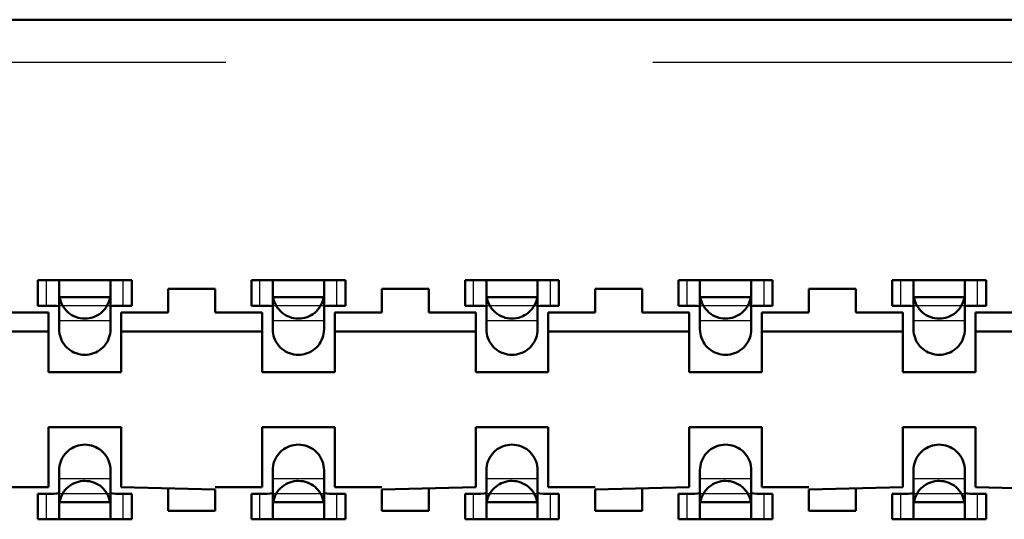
# Model space of a CAD drawing. Header units: inches. Extents: x -1.57 to 1.57, y -0.29 to 0.29.
# Tile 35 of 45: x 0.46 to 0.69, y 0.17 to 0.29. Entities that reach past the tile are written whole.
import ezdxf

# ---------------------------------------------------------------- set-up
doc = ezdxf.new("R2010")
doc.units = ezdxf.units.IN
doc.header["$MEASUREMENT"] = 0
doc.linetypes.add('Dashed', pattern=[2, 1, -1])
for name, color, linetype, lineweight in [('AM_0', 7, 'Continuous', 50), ('AM_4', 3, 'Continuous', 25), ('AM_9', 6, 'Dashed', 25)]:
    doc.layers.add(name, color=color, linetype=linetype, lineweight=lineweight)

# ---------------------------------------------------------------- blocks, each defined once
blk = doc.blocks.new('3_SEAM_50_03_5_L_10_1_A_K_TR_conn_0_in_SEAM_50_03_5_S_10_2_A_K_TR_4')
at = {"layer": 'AM_0', "ltscale": 0.006065}
for p, q in [((0.464, 0.222), (0.464, 0.228)), ((0.486, 0.228), (0.464, 0.228)), ((0.469, 0.21651), (0.469, 0.22785)), ((0.481, 0.22785), (0.481, 0.21651)), ((0.486, 0.222), (0.486, 0.228)), ((0.536, 0.228), (0.514, 0.228)), ((0.514, 0.222), (0.514, 0.228)), ((0.519, 0.21651), (0.519, 0.22785)), ((0.531, 0.22785), (0.531, 0.21651)), ((0.536, 0.222), (0.536, 0.228)), ((0.586, 0.228), (0.564, 0.228)), ((0.564, 0.222), (0.564, 0.228)), ((0.569, 0.21651), (0.569, 0.22785)), ((0.581, 0.22785), (0.581, 0.21651)), ((0.586, 0.222), (0.586, 0.228)), ((0.614, 0.222), (0.614, 0.228)), ((0.636, 0.228), (0.614, 0.228)), ((0.619, 0.21651), (0.619, 0.22785)), ((0.631, 0.22785), (0.631, 0.21651)), ((0.636, 0.222), (0.636, 0.228)), ((0.664, 0.222), (0.664, 0.228)), ((0.686, 0.228), (0.664, 0.228)), ((0.669, 0.21651), (0.669, 0.22785)), ((0.681, 0.22785), (0.681, 0.21651)), ((0.686, 0.222), (0.686, 0.228)), ((0.48092, 0.224), (0.46908, 0.224)), ((0.53092, 0.224), (0.51908, 0.224)), ((0.58092, 0.224), (0.56908, 0.224)), ((0.63092, 0.224), (0.61908, 0.224)), ((0.68092, 0.224), (0.66908, 0.224)), ((0.464, 0.222), (0.46772, 0.222)), ((0.48228, 0.222), (0.486, 0.222)), ((0.514, 0.222), (0.51772, 0.222)), ((0.53228, 0.222), (0.536, 0.222)), ((0.564, 0.222), (0.56772, 0.222)), ((0.58228, 0.222), (0.586, 0.222)), ((0.614, 0.222), (0.61772, 0.222)), ((0.63228, 0.222), (0.636, 0.222)), ((0.664, 0.222), (0.66772, 0.222)), ((0.68228, 0.222), (0.686, 0.222)), ((0.469, 0.17215), (0.469, 0.18349)), ((0.481, 0.18349), (0.481, 0.17215)), ((0.519, 0.17215), (0.519, 0.18349)), ((0.531, 0.18349), (0.531, 0.17215)), ((0.569, 0.17215), (0.569, 0.18349)), ((0.581, 0.18349), (0.581, 0.17215)), ((0.619, 0.17215), (0.619, 0.18349)), ((0.631, 0.18349), (0.631, 0.17215)), ((0.669, 0.17215), (0.669, 0.18349)), ((0.681, 0.18349), (0.681, 0.17215)), ((0.46772, 0.178), (0.464, 0.178)), ((0.464, 0.172), (0.464, 0.178)), ((0.486, 0.178), (0.48228, 0.178)), ((0.486, 0.172), (0.486, 0.178)), ((0.51772, 0.178), (0.514, 0.178)), ((0.514, 0.172), (0.514, 0.178)), ((0.536, 0.178), (0.53228, 0.178)), ((0.536, 0.172), (0.536, 0.178)), ((0.56772, 0.178), (0.564, 0.178)), ((0.564, 0.172), (0.564, 0.178)), ((0.586, 0.178), (0.58228, 0.178)), ((0.586, 0.172), (0.586, 0.178)), ((0.61772, 0.178), (0.614, 0.178)), ((0.614, 0.172), (0.614, 0.178)), ((0.636, 0.178), (0.63228, 0.178)), ((0.636, 0.172), (0.636, 0.178)), ((0.66772, 0.178), (0.664, 0.178)), ((0.664, 0.172), (0.664, 0.178)), ((0.686, 0.178), (0.68228, 0.178)), ((0.686, 0.172), (0.686, 0.178)), ((0.48092, 0.176), (0.46908, 0.176)), ((0.53092, 0.176), (0.51908, 0.176)), ((0.58092, 0.176), (0.56908, 0.176)), ((0.63092, 0.176), (0.61908, 0.176)), ((0.68092, 0.176), (0.66908, 0.176)), ((0.464, 0.172), (0.486, 0.172)), ((0.514, 0.172), (0.536, 0.172)), ((0.564, 0.172), (0.586, 0.172)), ((0.614, 0.172), (0.636, 0.172)), ((0.664, 0.172), (0.686, 0.172))]:
    blk.add_line(p, q, dxfattribs=at)
for points in [[(0.469, 0.22785), (0.46883, 0.22795), (0.46835, 0.22799), (0.46789, 0.228)], [(0.48211, 0.228), (0.48145, 0.22798), (0.48107, 0.22792), (0.481, 0.22785)], [(0.519, 0.22785), (0.51883, 0.22795), (0.51835, 0.22799), (0.51789, 0.228)], [(0.53211, 0.228), (0.53145, 0.22798), (0.53107, 0.22792), (0.531, 0.22785)], [(0.569, 0.22785), (0.56883, 0.22795), (0.56835, 0.22799), (0.56789, 0.228)], [(0.58211, 0.228), (0.58145, 0.22798), (0.58107, 0.22792), (0.581, 0.22785)], [(0.619, 0.22785), (0.61883, 0.22795), (0.61835, 0.22799), (0.61789, 0.228)], [(0.63211, 0.228), (0.63145, 0.22798), (0.63107, 0.22792), (0.631, 0.22785)], [(0.669, 0.22785), (0.66883, 0.22795), (0.66835, 0.22799), (0.66789, 0.228)], [(0.68211, 0.228), (0.68145, 0.22798), (0.68107, 0.22792), (0.681, 0.22785)], [(0.46908, 0.224), (0.46919, 0.22349), (0.46935, 0.22299), (0.46954, 0.2225), (0.46978, 0.22204), (0.47006, 0.22159), (0.47038, 0.22118), (0.47073, 0.22079), (0.47111, 0.22043), (0.47152, 0.22011), (0.47196, 0.21983), (0.47243, 0.21958), (0.47291, 0.21938), (0.47341, 0.21922), (0.47392, 0.2191), (0.47443, 0.21903), (0.47496, 0.219), (0.47548, 0.21902), (0.476, 0.21908), (0.47651, 0.21919), (0.47701, 0.21935), (0.4775, 0.21954), (0.47796, 0.21978), (0.47841, 0.22006), (0.47882, 0.22038), (0.47921, 0.22073), (0.47957, 0.22111), (0.47989, 0.22152), (0.48017, 0.22196), (0.48042, 0.22243), (0.48062, 0.22291), (0.48078, 0.22341), (0.4809, 0.22392), (0.48092, 0.224)], [(0.51908, 0.224), (0.51919, 0.22349), (0.51935, 0.22299), (0.51954, 0.2225), (0.51978, 0.22204), (0.52006, 0.22159), (0.52038, 0.22118), (0.52073, 0.22079), (0.52111, 0.22043), (0.52152, 0.22011), (0.52196, 0.21983), (0.52243, 0.21958), (0.52291, 0.21938), (0.52341, 0.21922), (0.52392, 0.2191), (0.52443, 0.21903), (0.52496, 0.219), (0.52548, 0.21902), (0.526, 0.21908), (0.52651, 0.21919), (0.52701, 0.21935), (0.5275, 0.21954), (0.52796, 0.21978), (0.52841, 0.22006), (0.52882, 0.22038), (0.52921, 0.22073), (0.52957, 0.22111), (0.52989, 0.22152), (0.53017, 0.22196), (0.53042, 0.22243), (0.53062, 0.22291), (0.53078, 0.22341), (0.5309, 0.22392), (0.53092, 0.224)], [(0.56908, 0.224), (0.56919, 0.22349), (0.56935, 0.22299), (0.56954, 0.2225), (0.56978, 0.22204), (0.57006, 0.22159), (0.57038, 0.22118), (0.57073, 0.22079), (0.57111, 0.22043), (0.57152, 0.22011), (0.57196, 0.21983), (0.57243, 0.21958), (0.57291, 0.21938), (0.57341, 0.21922), (0.57392, 0.2191), (0.57443, 0.21903), (0.57496, 0.219), (0.57548, 0.21902), (0.576, 0.21908), (0.57651, 0.21919), (0.57701, 0.21935), (0.5775, 0.21954), (0.57796, 0.21978), (0.57841, 0.22006), (0.57882, 0.22038), (0.57921, 0.22073), (0.57957, 0.22111), (0.57989, 0.22152), (0.58017, 0.22196), (0.58042, 0.22243), (0.58062, 0.22291), (0.58078, 0.22341), (0.5809, 0.22392), (0.58092, 0.224)], [(0.61908, 0.224), (0.61919, 0.22349), (0.61935, 0.22299), (0.61954, 0.2225), (0.61978, 0.22204), (0.62006, 0.22159), (0.62038, 0.22118), (0.62073, 0.22079), (0.62111, 0.22043), (0.62152, 0.22011), (0.62196, 0.21983), (0.62243, 0.21958), (0.62291, 0.21938), (0.62341, 0.21922), (0.62392, 0.2191), (0.62443, 0.21903), (0.62496, 0.219), (0.62548, 0.21902), (0.626, 0.21908), (0.62651, 0.21919), (0.62701, 0.21935), (0.6275, 0.21954), (0.62796, 0.21978), (0.62841, 0.22006), (0.62882, 0.22038), (0.62921, 0.22073), (0.62957, 0.22111), (0.62989, 0.22152), (0.63017, 0.22196), (0.63042, 0.22243), (0.63062, 0.22291), (0.63078, 0.22341), (0.6309, 0.22392), (0.63092, 0.224)], [(0.66908, 0.224), (0.66919, 0.22349), (0.66935, 0.22299), (0.66954, 0.2225), (0.66978, 0.22204), (0.67006, 0.22159), (0.67038, 0.22118), (0.67073, 0.22079), (0.67111, 0.22043), (0.67152, 0.22011), (0.67196, 0.21983), (0.67243, 0.21958), (0.67291, 0.21938), (0.67341, 0.21922), (0.67392, 0.2191), (0.67443, 0.21903), (0.67496, 0.219), (0.67548, 0.21902), (0.676, 0.21908), (0.67651, 0.21919), (0.67701, 0.21935), (0.6775, 0.21954), (0.67796, 0.21978), (0.67841, 0.22006), (0.67882, 0.22038), (0.67921, 0.22073), (0.67957, 0.22111), (0.67989, 0.22152), (0.68017, 0.22196), (0.68042, 0.22243), (0.68062, 0.22291), (0.68078, 0.22341), (0.6809, 0.22392), (0.68092, 0.224)], [(0.469, 0.22175), (0.46884, 0.22191), (0.46837, 0.22198), (0.46772, 0.222)], [(0.48228, 0.222), (0.48157, 0.22198), (0.48113, 0.22189), (0.481, 0.22175)], [(0.519, 0.22175), (0.51884, 0.22191), (0.51837, 0.22198), (0.51772, 0.222)], [(0.53228, 0.222), (0.53157, 0.22198), (0.53113, 0.22189), (0.531, 0.22175)], [(0.569, 0.22175), (0.56884, 0.22191), (0.56837, 0.22198), (0.56772, 0.222)], [(0.58228, 0.222), (0.58157, 0.22198), (0.58113, 0.22189), (0.581, 0.22175)], [(0.619, 0.22175), (0.61884, 0.22191), (0.61837, 0.22198), (0.61772, 0.222)], [(0.63228, 0.222), (0.63157, 0.22198), (0.63113, 0.22189), (0.631, 0.22175)], [(0.669, 0.22175), (0.66884, 0.22191), (0.66837, 0.22198), (0.66772, 0.222)], [(0.68228, 0.222), (0.68157, 0.22198), (0.68113, 0.22189), (0.681, 0.22175)], [(0.481, 0.21651), (0.48098, 0.21599), (0.48091, 0.21547), (0.4808, 0.21496), (0.48064, 0.21446), (0.48044, 0.21398), (0.4802, 0.21351), (0.47991, 0.21307), (0.4796, 0.21266), (0.47924, 0.21227), (0.47886, 0.21192), (0.47844, 0.2116), (0.478, 0.21132), (0.47754, 0.21108), (0.47705, 0.21088), (0.47655, 0.21072), (0.47604, 0.21061), (0.47552, 0.21054), (0.475, 0.21051), (0.47448, 0.21054), (0.47396, 0.21061), (0.47345, 0.21072), (0.47295, 0.21088), (0.47246, 0.21108), (0.472, 0.21132), (0.47156, 0.2116), (0.47114, 0.21192), (0.47076, 0.21227), (0.4704, 0.21266), (0.47009, 0.21307), (0.4698, 0.21351), (0.46956, 0.21398), (0.46936, 0.21446), (0.4692, 0.21496), (0.46909, 0.21547), (0.46902, 0.21599), (0.469, 0.21651)], [(0.531, 0.21651), (0.53098, 0.21599), (0.53091, 0.21547), (0.5308, 0.21496), (0.53064, 0.21446), (0.53044, 0.21398), (0.5302, 0.21351), (0.52991, 0.21307), (0.5296, 0.21266), (0.52924, 0.21227), (0.52886, 0.21192), (0.52844, 0.2116), (0.528, 0.21132), (0.52754, 0.21108), (0.52705, 0.21088), (0.52655, 0.21072), (0.52604, 0.21061), (0.52552, 0.21054), (0.525, 0.21051), (0.52448, 0.21054), (0.52396, 0.21061), (0.52345, 0.21072), (0.52295, 0.21088), (0.52246, 0.21108), (0.522, 0.21132), (0.52156, 0.2116), (0.52114, 0.21192), (0.52076, 0.21227), (0.5204, 0.21266), (0.52009, 0.21307), (0.5198, 0.21351), (0.51956, 0.21398), (0.51936, 0.21446), (0.5192, 0.21496), (0.51909, 0.21547), (0.51902, 0.21599), (0.519, 0.21651)], [(0.581, 0.21651), (0.58098, 0.21599), (0.58091, 0.21547), (0.5808, 0.21496), (0.58064, 0.21446), (0.58044, 0.21398), (0.5802, 0.21351), (0.57991, 0.21307), (0.5796, 0.21266), (0.57924, 0.21227), (0.57886, 0.21192), (0.57844, 0.2116), (0.578, 0.21132), (0.57754, 0.21108), (0.57705, 0.21088), (0.57655, 0.21072), (0.57604, 0.21061), (0.57552, 0.21054), (0.575, 0.21051), (0.57448, 0.21054), (0.57396, 0.21061), (0.57345, 0.21072), (0.57295, 0.21088), (0.57246, 0.21108), (0.572, 0.21132), (0.57156, 0.2116), (0.57114, 0.21192), (0.57076, 0.21227), (0.5704, 0.21266), (0.57009, 0.21307), (0.5698, 0.21351), (0.56956, 0.21398), (0.56936, 0.21446), (0.5692, 0.21496), (0.56909, 0.21547), (0.56902, 0.21599), (0.569, 0.21651)], [(0.631, 0.21651), (0.63098, 0.21599), (0.63091, 0.21547), (0.6308, 0.21496), (0.63064, 0.21446), (0.63044, 0.21398), (0.6302, 0.21351), (0.62991, 0.21307), (0.6296, 0.21266), (0.62924, 0.21227), (0.62886, 0.21192), (0.62844, 0.2116), (0.628, 0.21132), (0.62754, 0.21108), (0.62705, 0.21088), (0.62655, 0.21072), (0.62604, 0.21061), (0.62552, 0.21054), (0.625, 0.21051), (0.62448, 0.21054), (0.62396, 0.21061), (0.62345, 0.21072), (0.62295, 0.21088), (0.62246, 0.21108), (0.622, 0.21132), (0.62156, 0.2116), (0.62114, 0.21192), (0.62076, 0.21227), (0.6204, 0.21266), (0.62009, 0.21307), (0.6198, 0.21351), (0.61956, 0.21398), (0.61936, 0.21446), (0.6192, 0.21496), (0.61909, 0.21547), (0.61902, 0.21599), (0.619, 0.21651)], [(0.681, 0.21651), (0.68098, 0.21599), (0.68091, 0.21547), (0.6808, 0.21496), (0.68064, 0.21446), (0.68044, 0.21398), (0.6802, 0.21351), (0.67991, 0.21307), (0.6796, 0.21266), (0.67924, 0.21227), (0.67886, 0.21192), (0.67844, 0.2116), (0.678, 0.21132), (0.67754, 0.21108), (0.67705, 0.21088), (0.67655, 0.21072), (0.67604, 0.21061), (0.67552, 0.21054), (0.675, 0.21051), (0.67448, 0.21054), (0.67396, 0.21061), (0.67345, 0.21072), (0.67295, 0.21088), (0.67246, 0.21108), (0.672, 0.21132), (0.67156, 0.2116), (0.67114, 0.21192), (0.67076, 0.21227), (0.6704, 0.21266), (0.67009, 0.21307), (0.6698, 0.21351), (0.66956, 0.21398), (0.66936, 0.21446), (0.6692, 0.21496), (0.66909, 0.21547), (0.66902, 0.21599), (0.669, 0.21651)], [(0.469, 0.18349), (0.46902, 0.18401), (0.46909, 0.18453), (0.4692, 0.18504), (0.46936, 0.18554), (0.46956, 0.18602), (0.4698, 0.18649), (0.47009, 0.18693), (0.4704, 0.18734), (0.47076, 0.18773), (0.47114, 0.18808), (0.47156, 0.1884), (0.472, 0.18868), (0.47246, 0.18892), (0.47295, 0.18912), (0.47345, 0.18928), (0.47396, 0.18939), (0.47448, 0.18946), (0.475, 0.18949), (0.47552, 0.18946), (0.47604, 0.18939), (0.47655, 0.18928), (0.47705, 0.18912), (0.47754, 0.18892), (0.478, 0.18868), (0.47844, 0.1884), (0.47886, 0.18808), (0.47924, 0.18773), (0.4796, 0.18734), (0.47991, 0.18693), (0.4802, 0.18649), (0.48044, 0.18602), (0.48064, 0.18554), (0.4808, 0.18504), (0.48091, 0.18453), (0.48098, 0.18401), (0.481, 0.18349)], [(0.519, 0.18349), (0.51902, 0.18401), (0.51909, 0.18453), (0.5192, 0.18504), (0.51936, 0.18554), (0.51956, 0.18602), (0.5198, 0.18649), (0.52009, 0.18693), (0.5204, 0.18734), (0.52076, 0.18773), (0.52114, 0.18808), (0.52156, 0.1884), (0.522, 0.18868), (0.52246, 0.18892), (0.52295, 0.18912), (0.52345, 0.18928), (0.52396, 0.18939), (0.52448, 0.18946), (0.525, 0.18949), (0.52552, 0.18946), (0.52604, 0.18939), (0.52655, 0.18928), (0.52705, 0.18912), (0.52754, 0.18892), (0.528, 0.18868), (0.52844, 0.1884), (0.52886, 0.18808), (0.52924, 0.18773), (0.5296, 0.18734), (0.52991, 0.18693), (0.5302, 0.18649), (0.53044, 0.18602), (0.53064, 0.18554), (0.5308, 0.18504), (0.53091, 0.18453), (0.53098, 0.18401), (0.531, 0.18349)], [(0.569, 0.18349), (0.56902, 0.18401), (0.56909, 0.18453), (0.5692, 0.18504), (0.56936, 0.18554), (0.56956, 0.18602), (0.5698, 0.18649), (0.57009, 0.18693), (0.5704, 0.18734), (0.57076, 0.18773), (0.57114, 0.18808), (0.57156, 0.1884), (0.572, 0.18868), (0.57246, 0.18892), (0.57295, 0.18912), (0.57345, 0.18928), (0.57396, 0.18939), (0.57448, 0.18946), (0.575, 0.18949), (0.57552, 0.18946), (0.57604, 0.18939), (0.57655, 0.18928), (0.57705, 0.18912), (0.57754, 0.18892), (0.578, 0.18868), (0.57844, 0.1884), (0.57886, 0.18808), (0.57924, 0.18773), (0.5796, 0.18734), (0.57991, 0.18693), (0.5802, 0.18649), (0.58044, 0.18602), (0.58064, 0.18554), (0.5808, 0.18504), (0.58091, 0.18453), (0.58098, 0.18401), (0.581, 0.18349)], [(0.619, 0.18349), (0.61902, 0.18401), (0.61909, 0.18453), (0.6192, 0.18504), (0.61936, 0.18554), (0.61956, 0.18602), (0.6198, 0.18649), (0.62009, 0.18693), (0.6204, 0.18734), (0.62076, 0.18773), (0.62114, 0.18808), (0.62156, 0.1884), (0.622, 0.18868), (0.62246, 0.18892), (0.62295, 0.18912), (0.62345, 0.18928), (0.62396, 0.18939), (0.62448, 0.18946), (0.625, 0.18949), (0.62552, 0.18946), (0.62604, 0.18939), (0.62655, 0.18928), (0.62705, 0.18912), (0.62754, 0.18892), (0.628, 0.18868), (0.62844, 0.1884), (0.62886, 0.18808), (0.62924, 0.18773), (0.6296, 0.18734), (0.62991, 0.18693), (0.6302, 0.18649), (0.63044, 0.18602), (0.63064, 0.18554), (0.6308, 0.18504), (0.63091, 0.18453), (0.63098, 0.18401), (0.631, 0.18349)], [(0.669, 0.18349), (0.66902, 0.18401), (0.66909, 0.18453), (0.6692, 0.18504), (0.66936, 0.18554), (0.66956, 0.18602), (0.6698, 0.18649), (0.67009, 0.18693), (0.6704, 0.18734), (0.67076, 0.18773), (0.67114, 0.18808), (0.67156, 0.1884), (0.672, 0.18868), (0.67246, 0.18892), (0.67295, 0.18912), (0.67345, 0.18928), (0.67396, 0.18939), (0.67448, 0.18946), (0.675, 0.18949), (0.67552, 0.18946), (0.67604, 0.18939), (0.67655, 0.18928), (0.67705, 0.18912), (0.67754, 0.18892), (0.678, 0.18868), (0.67844, 0.1884), (0.67886, 0.18808), (0.67924, 0.18773), (0.6796, 0.18734), (0.67991, 0.18693), (0.6802, 0.18649), (0.68044, 0.18602), (0.68064, 0.18554), (0.6808, 0.18504), (0.68091, 0.18453), (0.68098, 0.18401), (0.681, 0.18349)], [(0.48092, 0.176), (0.48081, 0.17651), (0.48065, 0.17701), (0.48046, 0.1775), (0.48022, 0.17796), (0.47994, 0.17841), (0.47962, 0.17882), (0.47927, 0.17921), (0.47889, 0.17957), (0.47848, 0.17989), (0.47804, 0.18017), (0.47757, 0.18042), (0.47709, 0.18062), (0.47659, 0.18078), (0.47608, 0.1809), (0.47557, 0.18097), (0.47504, 0.181), (0.47452, 0.18098), (0.474, 0.18092), (0.47349, 0.18081), (0.47299, 0.18065), (0.4725, 0.18046), (0.47204, 0.18022), (0.47159, 0.17994), (0.47118, 0.17962), (0.47079, 0.17927), (0.47043, 0.17889), (0.47011, 0.17848), (0.46983, 0.17804), (0.46958, 0.17757), (0.46938, 0.17709), (0.46922, 0.17659), (0.4691, 0.17608), (0.46908, 0.176)], [(0.53092, 0.176), (0.53081, 0.17651), (0.53065, 0.17701), (0.53046, 0.1775), (0.53022, 0.17796), (0.52994, 0.17841), (0.52962, 0.17882), (0.52927, 0.17921), (0.52889, 0.17957), (0.52848, 0.17989), (0.52804, 0.18017), (0.52757, 0.18042), (0.52709, 0.18062), (0.52659, 0.18078), (0.52608, 0.1809), (0.52557, 0.18097), (0.52504, 0.181), (0.52452, 0.18098), (0.524, 0.18092), (0.52349, 0.18081), (0.52299, 0.18065), (0.5225, 0.18046), (0.52204, 0.18022), (0.52159, 0.17994), (0.52118, 0.17962), (0.52079, 0.17927), (0.52043, 0.17889), (0.52011, 0.17848), (0.51983, 0.17804), (0.51958, 0.17757), (0.51938, 0.17709), (0.51922, 0.17659), (0.5191, 0.17608), (0.51908, 0.176)], [(0.58092, 0.176), (0.58081, 0.17651), (0.58065, 0.17701), (0.58046, 0.1775), (0.58022, 0.17796), (0.57994, 0.17841), (0.57962, 0.17882), (0.57927, 0.17921), (0.57889, 0.17957), (0.57848, 0.17989), (0.57804, 0.18017), (0.57757, 0.18042), (0.57709, 0.18062), (0.57659, 0.18078), (0.57608, 0.1809), (0.57557, 0.18097), (0.57504, 0.181), (0.57452, 0.18098), (0.574, 0.18092), (0.57349, 0.18081), (0.57299, 0.18065), (0.5725, 0.18046), (0.57204, 0.18022), (0.57159, 0.17994), (0.57118, 0.17962), (0.57079, 0.17927), (0.57043, 0.17889), (0.57011, 0.17848), (0.56983, 0.17804), (0.56958, 0.17757), (0.56938, 0.17709), (0.56922, 0.17659), (0.5691, 0.17608), (0.56908, 0.176)], [(0.63092, 0.176), (0.63081, 0.17651), (0.63065, 0.17701), (0.63046, 0.1775), (0.63022, 0.17796), (0.62994, 0.17841), (0.62962, 0.17882), (0.62927, 0.17921), (0.62889, 0.17957), (0.62848, 0.17989), (0.62804, 0.18017), (0.62757, 0.18042), (0.62709, 0.18062), (0.62659, 0.18078), (0.62608, 0.1809), (0.62557, 0.18097), (0.62504, 0.181), (0.62452, 0.18098), (0.624, 0.18092), (0.62349, 0.18081), (0.62299, 0.18065), (0.6225, 0.18046), (0.62204, 0.18022), (0.62159, 0.17994), (0.62118, 0.17962), (0.62079, 0.17927), (0.62043, 0.17889), (0.62011, 0.17848), (0.61983, 0.17804), (0.61958, 0.17757), (0.61938, 0.17709), (0.61922, 0.17659), (0.6191, 0.17608), (0.61908, 0.176)], [(0.68092, 0.176), (0.68081, 0.17651), (0.68065, 0.17701), (0.68046, 0.1775), (0.68022, 0.17796), (0.67994, 0.17841), (0.67962, 0.17882), (0.67927, 0.17921), (0.67889, 0.17957), (0.67848, 0.17989), (0.67804, 0.18017), (0.67757, 0.18042), (0.67709, 0.18062), (0.67659, 0.18078), (0.67608, 0.1809), (0.67557, 0.18097), (0.67504, 0.181), (0.67452, 0.18098), (0.674, 0.18092), (0.67349, 0.18081), (0.67299, 0.18065), (0.6725, 0.18046), (0.67204, 0.18022), (0.67159, 0.17994), (0.67118, 0.17962), (0.67079, 0.17927), (0.67043, 0.17889), (0.67011, 0.17848), (0.66983, 0.17804), (0.66958, 0.17757), (0.66938, 0.17709), (0.66922, 0.17659), (0.6691, 0.17608), (0.66908, 0.176)], [(0.46772, 0.178), (0.46843, 0.17802), (0.46887, 0.17811), (0.469, 0.17825)], [(0.481, 0.17825), (0.48116, 0.17809), (0.48163, 0.17802), (0.48228, 0.178)], [(0.51772, 0.178), (0.51843, 0.17802), (0.51887, 0.17811), (0.519, 0.17825)], [(0.531, 0.17825), (0.53116, 0.17809), (0.53163, 0.17802), (0.53228, 0.178)], [(0.56772, 0.178), (0.56843, 0.17802), (0.56887, 0.17811), (0.569, 0.17825)], [(0.581, 0.17825), (0.58116, 0.17809), (0.58163, 0.17802), (0.58228, 0.178)], [(0.61772, 0.178), (0.61843, 0.17802), (0.61887, 0.17811), (0.619, 0.17825)], [(0.631, 0.17825), (0.63116, 0.17809), (0.63163, 0.17802), (0.63228, 0.178)], [(0.66772, 0.178), (0.66843, 0.17802), (0.66887, 0.17811), (0.669, 0.17825)], [(0.681, 0.17825), (0.68116, 0.17809), (0.68163, 0.17802), (0.68228, 0.178)], [(0.46789, 0.172), (0.46855, 0.17202), (0.46893, 0.17208), (0.469, 0.17215)], [(0.481, 0.17215), (0.48117, 0.17205), (0.48165, 0.17201), (0.48211, 0.172)], [(0.51789, 0.172), (0.51855, 0.17202), (0.51893, 0.17208), (0.519, 0.17215)], [(0.531, 0.17215), (0.53117, 0.17205), (0.53165, 0.17201), (0.53211, 0.172)], [(0.56789, 0.172), (0.56855, 0.17202), (0.56893, 0.17208), (0.569, 0.17215)], [(0.581, 0.17215), (0.58117, 0.17205), (0.58165, 0.17201), (0.58211, 0.172)], [(0.61789, 0.172), (0.61855, 0.17202), (0.61893, 0.17208), (0.619, 0.17215)], [(0.631, 0.17215), (0.63117, 0.17205), (0.63165, 0.17201), (0.63211, 0.172)], [(0.66789, 0.172), (0.66855, 0.17202), (0.66893, 0.17208), (0.669, 0.17215)], [(0.681, 0.17215), (0.68117, 0.17205), (0.68165, 0.17201), (0.68211, 0.172)]]:
    blk.add_lwpolyline(points, dxfattribs=at)
at = {"layer": 'AM_4', "ltscale": 0.006065}
for p, q in [((0.466, 0.222), (0.466, 0.228)), ((0.484, 0.222), (0.484, 0.228)), ((0.516, 0.222), (0.516, 0.228)), ((0.534, 0.222), (0.534, 0.228)), ((0.566, 0.222), (0.566, 0.228)), ((0.584, 0.222), (0.584, 0.228)), ((0.616, 0.222), (0.616, 0.228)), ((0.634, 0.222), (0.634, 0.228)), ((0.666, 0.222), (0.666, 0.228)), ((0.684, 0.222), (0.684, 0.228)), ((0.466, 0.172), (0.466, 0.178)), ((0.484, 0.172), (0.484, 0.178)), ((0.516, 0.172), (0.516, 0.178)), ((0.534, 0.172), (0.534, 0.178)), ((0.566, 0.172), (0.566, 0.178)), ((0.584, 0.172), (0.584, 0.178)), ((0.616, 0.172), (0.616, 0.178)), ((0.634, 0.172), (0.634, 0.178)), ((0.666, 0.172), (0.666, 0.178)), ((0.684, 0.172), (0.684, 0.178))]:
    blk.add_line(p, q, dxfattribs=at)
at = {"layer": 'AM_9', "ltscale": 0.006065}
for p, q in [((1.308, 0.279), (-1.308, 0.279)), ((0.48228, 0.222), (0.46772, 0.222)), ((0.53228, 0.222), (0.51772, 0.222)), ((0.58228, 0.222), (0.56772, 0.222)), ((0.63228, 0.222), (0.61772, 0.222)), ((0.68228, 0.222), (0.66772, 0.222)), ((0.481, 0.21849), (0.469, 0.21849)), ((0.531, 0.21849), (0.519, 0.21849)), ((0.581, 0.21849), (0.569, 0.21849)), ((0.631, 0.21849), (0.619, 0.21849)), ((0.681, 0.21849), (0.669, 0.21849)), ((0.481, 0.18151), (0.469, 0.18151)), ((0.531, 0.18151), (0.519, 0.18151)), ((0.581, 0.18151), (0.569, 0.18151)), ((0.631, 0.18151), (0.619, 0.18151)), ((0.681, 0.18151), (0.669, 0.18151)), ((0.48228, 0.178), (0.46772, 0.178)), ((0.53228, 0.178), (0.51772, 0.178)), ((0.58228, 0.178), (0.56772, 0.178)), ((0.63228, 0.178), (0.61772, 0.178)), ((0.68228, 0.178), (0.66772, 0.178))]:
    blk.add_line(p, q, dxfattribs=at)
blk = doc.blocks.new('4_SEAM_50_03_5_L_10_1_A_K_TR_body_0_in_SEAM_50_03_5_S_10_2_A_K_TR_4')
at = {"layer": 'AM_0', "ltscale": 0.006206}
for p, q in [((1.318, 0.289), (-1.318, 0.289)), ((0.5055, 0.226), (0.4945, 0.226)), ((0.4945, 0.226), (0.4945, 0.22045)), ((0.5055, 0.22045), (0.5055, 0.226)), ((0.5555, 0.226), (0.5445, 0.226)), ((0.5445, 0.226), (0.5445, 0.22045)), ((0.5555, 0.22045), (0.5555, 0.226)), ((0.6055, 0.226), (0.5945, 0.226)), ((0.5945, 0.226), (0.5945, 0.22045)), ((0.6055, 0.22045), (0.6055, 0.226)), ((0.6555, 0.226), (0.6445, 0.226)), ((0.6445, 0.226), (0.6445, 0.22045)), ((0.6555, 0.22045), (0.6555, 0.226)), ((0.4665, 0.22045), (0.4555, 0.22045)), ((0.4665, 0.20645), (0.4665, 0.22045)), ((0.4835, 0.22045), (0.4835, 0.20645)), ((0.4945, 0.22045), (0.4835, 0.22045)), ((0.5165, 0.22045), (0.5055, 0.22045)), ((0.5165, 0.20645), (0.5165, 0.22045)), ((0.5335, 0.22045), (0.5335, 0.20645)), ((0.5445, 0.22045), (0.5335, 0.22045)), ((0.5665, 0.22045), (0.5555, 0.22045)), ((0.5665, 0.20645), (0.5665, 0.22045)), ((0.5945, 0.22045), (0.5835, 0.22045)), ((0.5835, 0.22045), (0.5835, 0.20645)), ((0.6165, 0.22045), (0.6055, 0.22045)), ((0.6165, 0.20645), (0.6165, 0.22045)), ((0.6445, 0.22045), (0.6335, 0.22045)), ((0.6335, 0.22045), (0.6335, 0.20645)), ((0.6665, 0.22045), (0.6555, 0.22045)), ((0.6665, 0.20645), (0.6665, 0.22045)), ((0.6835, 0.22045), (0.6835, 0.20645)), ((0.6945, 0.22045), (0.6835, 0.22045)), ((0.4665, 0.216), (0.4335, 0.216)), ((0.5165, 0.216), (0.4835, 0.216)), ((0.5665, 0.216), (0.5335, 0.216)), ((0.6165, 0.216), (0.5835, 0.216)), ((0.6665, 0.216), (0.6335, 0.216)), ((0.7165, 0.216), (0.6835, 0.216)), ((0.4835, 0.20645), (0.4665, 0.20645)), ((0.5335, 0.20645), (0.5165, 0.20645)), ((0.5835, 0.20645), (0.5665, 0.20645)), ((0.6335, 0.20645), (0.6165, 0.20645)), ((0.6835, 0.20645), (0.6665, 0.20645)), ((0.4665, 0.19355), (0.4665, 0.17955)), ((0.4835, 0.19355), (0.4665, 0.19355)), ((0.4835, 0.17955), (0.4835, 0.19355)), ((0.5165, 0.19355), (0.5165, 0.17955)), ((0.5335, 0.19355), (0.5165, 0.19355)), ((0.5335, 0.17955), (0.5335, 0.19355)), ((0.5665, 0.19355), (0.5665, 0.17955)), ((0.5835, 0.19355), (0.5665, 0.19355)), ((0.5835, 0.17955), (0.5835, 0.19355)), ((0.6165, 0.19355), (0.6165, 0.17955)), ((0.6335, 0.19355), (0.6165, 0.19355)), ((0.6335, 0.17955), (0.6335, 0.19355)), ((0.6665, 0.19355), (0.6665, 0.17955)), ((0.6835, 0.19355), (0.6665, 0.19355)), ((0.6835, 0.17955), (0.6835, 0.19355)), ((0.4665, 0.17955), (0.4555, 0.17955)), ((0.5055, 0.179), (0.4835, 0.17955)), ((0.4945, 0.174), (0.4945, 0.179)), ((0.5165, 0.17955), (0.5055, 0.17955)), ((0.5055, 0.179), (0.5055, 0.174)), ((0.5445, 0.17955), (0.5335, 0.17955)), ((0.5665, 0.17955), (0.5445, 0.179)), ((0.5445, 0.174), (0.5445, 0.179)), ((0.5555, 0.179), (0.5555, 0.174)), ((0.5945, 0.17955), (0.5835, 0.17955)), ((0.6165, 0.17955), (0.5945, 0.179)), ((0.5945, 0.174), (0.5945, 0.179)), ((0.6055, 0.179), (0.6055, 0.174)), ((0.6445, 0.17955), (0.6335, 0.17955)), ((0.6665, 0.17955), (0.6445, 0.179)), ((0.6445, 0.174), (0.6445, 0.179)), ((0.6555, 0.179), (0.6555, 0.174)), ((0.7055, 0.179), (0.6835, 0.17955)), ((0.5055, 0.174), (0.4945, 0.174)), ((0.5555, 0.174), (0.5445, 0.174)), ((0.6055, 0.174), (0.5945, 0.174)), ((0.6555, 0.174), (0.6445, 0.174))]:
    blk.add_line(p, q, dxfattribs=at)

msp = doc.modelspace()

# ---------------------------------------------------------------- block references
for name in ['4_SEAM_50_03_5_L_10_1_A_K_TR_body_0_in_SEAM_50_03_5_S_10_2_A_K_TR_4', '3_SEAM_50_03_5_L_10_1_A_K_TR_conn_0_in_SEAM_50_03_5_S_10_2_A_K_TR_4']:
    msp.add_blockref(name, (0, 0))

doc.saveas('drawing.dxf')
